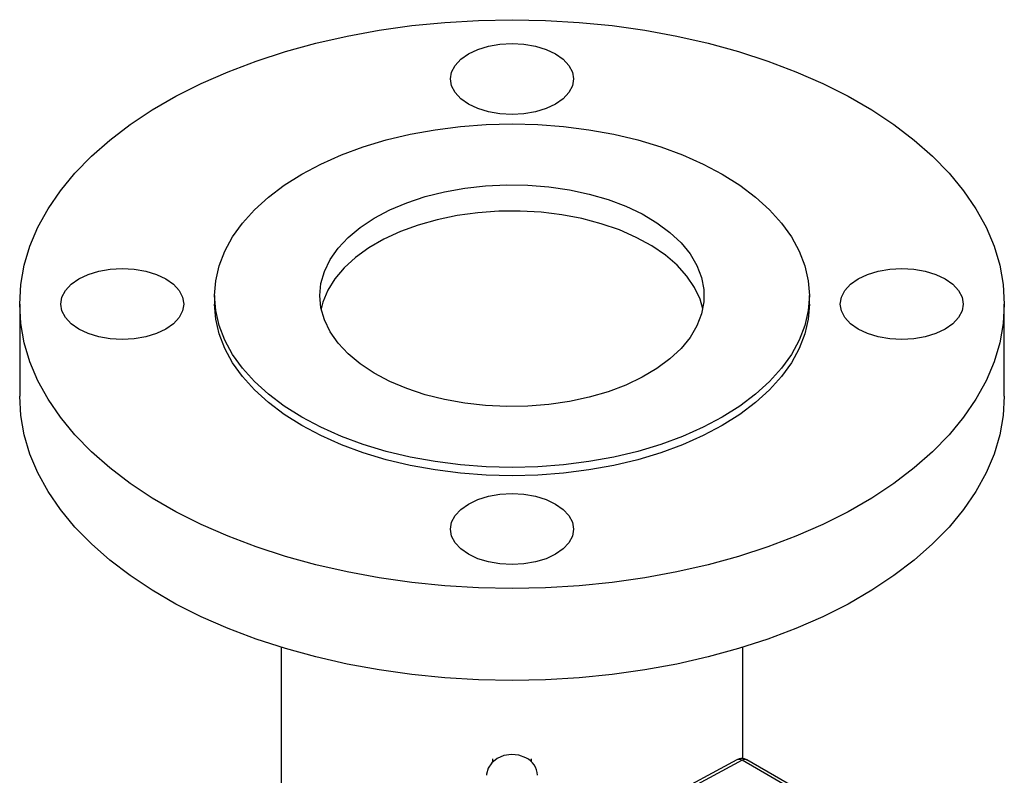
# Model space of a CAD drawing. Header units: inches. Extents: x -2.9 to 20, y -7.5 to 23.5.
# Tile 11 of 11: x 14 to 20, y 18.9 to 23.5. Entities that reach past the tile are written whole.
import ezdxf

# ---------------------------------------------------------------- set-up
doc = ezdxf.new("R2010")
doc.units = ezdxf.units.IN
doc.header["$MEASUREMENT"] = 0

msp = doc.modelspace()

# ---------------------------------------------------------------- linework, layer by layer
at = {"color": 7, "linetype": 'Continuous', "lineweight": 25}
for p, q in [((15.2015, 21.855), (15.2015, 21.804)), ((18.8265, 21.804), (18.8265, 21.855)), ((14.014, 21.804), (14.014, 21.2426)), ((20.014, 21.2426), (20.014, 21.804)), ((15.6065, 19.7132), (15.6065, 18.2418)), ((18.4215, 19.0343), (18.4215, 19.7132)), ((16.8959, 19.0344), (16.8959, 19.0161)), ((17.1321, 19.0161), (17.1321, 19.0344)), ((18.3845, 19.0279), (17.1695, 18.3755)), ((18.4156, 19.0247), (17.1695, 18.3556)), ((18.7911, 18.8079), (18.4156, 19.0247)), ((18.8208, 18.8102), (18.4453, 19.0269))]:
    msp.add_line(p, q, dxfattribs=at)
at = {"color": 7, "linetype": 'Continuous', "lineweight": 25, "flags": 128}
for points in [[(14.014, 21.804), (14.021, 21.9222), (14.0419, 22.0398), (14.0767, 22.1564), (14.1252, 22.2713), (14.1872, 22.384), (14.2624, 22.494), (14.3503, 22.6008), (14.4507, 22.7039), (14.5631, 22.8027), (14.6869, 22.897), (14.8215, 22.9861), (14.9663, 23.0697), (15.1207, 23.1474), (15.2839, 23.2189), (15.4552, 23.2837), (15.6338, 23.3417), (15.8188, 23.3925), (16.0093, 23.4359), (16.2046, 23.4717), (16.4036, 23.4996), (16.6055, 23.5197), (16.8093, 23.5318), (17.014, 23.5359), (17.2187, 23.5318), (17.4225, 23.5197), (17.6244, 23.4996), (17.8234, 23.4717), (18.0186, 23.4359), (18.2092, 23.3925), (18.3942, 23.3417), (18.5727, 23.2837), (18.744, 23.2189), (18.9072, 23.1474), (19.0616, 23.0697), (19.2065, 22.9861), (19.3411, 22.897), (19.4649, 22.8027), (19.5772, 22.7039), (19.6776, 22.6008), (19.7656, 22.494), (19.8408, 22.384), (19.9027, 22.2713), (19.9512, 22.1564), (19.986, 22.0398), (20.007, 21.9222), (20.014, 21.804), (20.007, 21.6858), (19.986, 21.5682), (19.9512, 21.4517), (19.9027, 21.3368), (19.8408, 21.224), (19.7656, 21.114), (19.6776, 21.0072), (19.5772, 20.9042), (19.4649, 20.8053), (19.3411, 20.7111), (19.2065, 20.6219), (19.0616, 20.5383), (18.9072, 20.4606), (18.744, 20.3891), (18.5727, 20.3243), (18.3942, 20.2663), (18.2092, 20.2155), (18.0186, 20.1721), (17.8234, 20.1364), (17.6244, 20.1084), (17.4225, 20.0883), (17.2187, 20.0762), (17.014, 20.0721), (16.8093, 20.0762), (16.6055, 20.0883), (16.4036, 20.1084), (16.2046, 20.1364), (16.0093, 20.1721), (15.8188, 20.2155), (15.6338, 20.2663), (15.4552, 20.3243), (15.2839, 20.3891), (15.1207, 20.4606), (14.9663, 20.5383), (14.8215, 20.6219), (14.6869, 20.7111), (14.5631, 20.8053), (14.4507, 20.9042), (14.3503, 21.0072), (14.2624, 21.114), (14.1872, 21.224), (14.1252, 21.3368), (14.0767, 21.4517), (14.0419, 21.5682), (14.021, 21.6858), (14.014, 21.804)], [(16.639, 23.1751), (16.6462, 23.2173), (16.6675, 23.2579), (16.7022, 23.2953), (16.7488, 23.3281), (16.8056, 23.3551), (16.8705, 23.3751), (16.9408, 23.3874), (17.014, 23.3916), (17.0871, 23.3874), (17.1575, 23.3751), (17.2223, 23.3551), (17.2792, 23.3281), (17.3258, 23.2953), (17.3604, 23.2579), (17.3818, 23.2173), (17.389, 23.1751), (17.3818, 23.1328), (17.3604, 23.0922), (17.3258, 23.0548), (17.2792, 23.022), (17.2223, 22.9951), (17.1575, 22.9751), (17.0871, 22.9627), (17.014, 22.9586), (16.9408, 22.9627), (16.8705, 22.9751), (16.8056, 22.9951), (16.7488, 23.022), (16.7022, 23.0548), (16.6675, 23.0922), (16.6462, 23.1328), (16.639, 23.1751)], [(18.8265, 21.855), (18.8196, 21.7638), (18.7989, 21.6733), (18.7647, 21.5842), (18.7172, 21.4972), (18.6567, 21.4128), (18.5837, 21.3319), (18.4987, 21.2549), (18.4024, 21.1825), (18.2956, 21.1152), (18.179, 21.0535), (18.0536, 20.9979), (17.9202, 20.9489), (17.78, 20.9067), (17.6339, 20.8718), (17.4831, 20.8444), (17.3287, 20.8246), (17.172, 20.8127), (17.014, 20.8087), (16.856, 20.8127), (16.6992, 20.8246), (16.5449, 20.8444), (16.3941, 20.8718), (16.248, 20.9067), (16.1077, 20.9489), (15.9744, 20.9979), (15.8489, 21.0535), (15.7324, 21.1152), (15.6255, 21.1825), (15.5293, 21.2549), (15.4443, 21.3319), (15.3713, 21.4128), (15.3108, 21.4972), (15.2632, 21.5842), (15.229, 21.6733), (15.2084, 21.7638), (15.2015, 21.855), (15.2084, 21.9462), (15.229, 22.0367), (15.2632, 22.1259), (15.3108, 22.2129), (15.3713, 22.2972), (15.4443, 22.3782), (15.5293, 22.4552), (15.6255, 22.5276), (15.7324, 22.5949), (15.8489, 22.6566), (15.9744, 22.7122), (16.1077, 22.7612), (16.248, 22.8033), (16.3941, 22.8383), (16.5449, 22.8657), (16.6992, 22.8855), (16.856, 22.8974), (17.014, 22.9014), (17.172, 22.8974), (17.3287, 22.8855), (17.4831, 22.8657), (17.6339, 22.8383), (17.78, 22.8033), (17.9202, 22.7612), (18.0536, 22.7122), (18.179, 22.6566), (18.2956, 22.5949), (18.4024, 22.5276), (18.4987, 22.4552), (18.5837, 22.3782), (18.6567, 22.2972), (18.7172, 22.2129), (18.7647, 22.1259), (18.7989, 22.0367), (18.8196, 21.9462), (18.8265, 21.855)], [(15.8427, 21.855), (15.8498, 21.9294), (15.8711, 22.0029), (15.9062, 22.0746), (15.9547, 22.1436), (16.0162, 22.2091), (16.0897, 22.2703), (16.1744, 22.3265), (16.2694, 22.377), (16.3734, 22.4211), (16.4851, 22.4583), (16.6033, 22.4883), (16.7265, 22.5105), (16.8531, 22.5248), (16.9817, 22.5309), (17.1107, 22.5289), (17.2385, 22.5187), (17.3636, 22.5004), (17.4845, 22.4742), (17.5996, 22.4406), (17.7076, 22.3999), (17.8073, 22.3525), (17.8972, 22.2991), (17.9765, 22.2403), (18.0441, 22.1769), (18.0992, 22.1095), (18.1411, 22.039), (18.1693, 21.9663), (18.1835, 21.8923), (18.1835, 21.8178), (18.1693, 21.7438), (18.1411, 21.6711), (18.0992, 21.6006), (18.0441, 21.5332), (17.9765, 21.4698), (17.8972, 21.411), (17.8073, 21.3576), (17.7076, 21.3102), (17.5996, 21.2695), (17.4845, 21.2358), (17.3636, 21.2097), (17.2385, 21.1914), (17.1107, 21.1812), (16.9817, 21.1791), (16.8531, 21.1853), (16.7265, 21.1996), (16.6033, 21.2218), (16.4851, 21.2517), (16.3734, 21.289), (16.2694, 21.3331), (16.1744, 21.3836), (16.0897, 21.4397), (16.0162, 21.501), (15.9547, 21.5665), (15.9062, 21.6355), (15.8711, 21.7072), (15.8498, 21.7807), (15.8427, 21.855)], [(18.1769, 21.7747), (18.1604, 21.8327), (18.1271, 21.9047), (18.0803, 21.9741), (18.0205, 22.0401), (17.9485, 22.1019), (17.8651, 22.1588), (17.7715, 22.21), (17.6686, 22.255), (17.5578, 22.2932), (17.4403, 22.3241), (17.3177, 22.3473), (17.1915, 22.3627), (17.063, 22.3699), (16.934, 22.3689), (16.8059, 22.3597), (16.6804, 22.3425), (16.5589, 22.3173), (16.4429, 22.2847), (16.3339, 22.2448), (16.2331, 22.1983), (16.1418, 22.1456), (16.0611, 22.0875), (15.992, 22.0246), (15.9352, 21.9577), (15.8916, 21.8876), (15.8616, 21.8151), (15.851, 21.7747)], [(14.264, 21.804), (14.2712, 21.8462), (14.2925, 21.8869), (14.3272, 21.9243), (14.3738, 21.9571), (14.4306, 21.984), (14.4955, 22.004), (14.5658, 22.0163), (14.639, 22.0205), (14.7121, 22.0163), (14.7825, 22.004), (14.8473, 21.984), (14.9042, 21.9571), (14.9508, 21.9243), (14.9854, 21.8869), (15.0068, 21.8462), (15.014, 21.804), (15.0068, 21.7618), (14.9854, 21.7212), (14.9508, 21.6837), (14.9042, 21.6509), (14.8473, 21.624), (14.7825, 21.604), (14.7121, 21.5917), (14.639, 21.5875), (14.5658, 21.5917), (14.4955, 21.604), (14.4306, 21.624), (14.3738, 21.6509), (14.3272, 21.6837), (14.2925, 21.7212), (14.2712, 21.7618), (14.264, 21.804)], [(19.014, 21.804), (19.0212, 21.8462), (19.0425, 21.8869), (19.0772, 21.9243), (19.1238, 21.9571), (19.1806, 21.984), (19.2455, 22.004), (19.3158, 22.0163), (19.389, 22.0205), (19.4621, 22.0163), (19.5325, 22.004), (19.5973, 21.984), (19.6542, 21.9571), (19.7008, 21.9243), (19.7354, 21.8869), (19.7568, 21.8462), (19.764, 21.804), (19.7568, 21.7618), (19.7354, 21.7212), (19.7008, 21.6837), (19.6542, 21.6509), (19.5973, 21.624), (19.5325, 21.604), (19.4621, 21.5917), (19.389, 21.5875), (19.3158, 21.5917), (19.2455, 21.604), (19.1806, 21.624), (19.1238, 21.6509), (19.0772, 21.6837), (19.0425, 21.7212), (19.0212, 21.7618), (19.014, 21.804)], [(18.8265, 21.804), (18.8196, 21.7128), (18.7989, 21.6223), (18.7647, 21.5332), (18.7172, 21.4461), (18.6567, 21.3618), (18.5837, 21.2808), (18.4987, 21.2039), (18.4024, 21.1314), (18.2956, 21.0641), (18.179, 21.0025), (18.0536, 20.9469), (17.9202, 20.8979), (17.78, 20.8557), (17.6339, 20.8208), (17.4831, 20.7933), (17.3287, 20.7736), (17.172, 20.7617), (17.014, 20.7577), (16.856, 20.7617), (16.6992, 20.7736), (16.5449, 20.7933), (16.3941, 20.8208), (16.248, 20.8557), (16.1077, 20.8979), (15.9744, 20.9469), (15.8489, 21.0025), (15.7324, 21.0641), (15.6255, 21.1314), (15.5293, 21.2039), (15.4443, 21.2808), (15.3713, 21.3618), (15.3108, 21.4461), (15.2632, 21.5332), (15.229, 21.6223), (15.2084, 21.7128), (15.2015, 21.804)], [(20.014, 21.2426), (20.007, 21.1245), (19.986, 21.0068), (19.9512, 20.8903), (19.9027, 20.7754), (19.8408, 20.6627), (19.7656, 20.5527), (19.6776, 20.4459), (19.5772, 20.3428), (19.4649, 20.2439), (19.3411, 20.1497), (19.2065, 20.0605), (19.0616, 19.9769), (18.9072, 19.8992), (18.744, 19.8278), (18.5727, 19.7629), (18.3942, 19.7049), (18.2092, 19.6542), (18.0186, 19.6108), (17.8234, 19.575), (17.6244, 19.547), (17.4225, 19.5269), (17.2187, 19.5148), (17.014, 19.5108), (16.8093, 19.5148), (16.6055, 19.5269), (16.4036, 19.547), (16.2046, 19.575), (16.0093, 19.6108), (15.8188, 19.6542), (15.6338, 19.7049), (15.4552, 19.7629), (15.2839, 19.8278), (15.1207, 19.8992), (14.9663, 19.9769), (14.8215, 20.0605), (14.6869, 20.1497), (14.5631, 20.2439), (14.4507, 20.3428), (14.3503, 20.4459), (14.2624, 20.5527), (14.1872, 20.6627), (14.1252, 20.7754), (14.0767, 20.8903), (14.0419, 21.0068), (14.021, 21.1245), (14.014, 21.2426)], [(16.639, 20.433), (16.6462, 20.4752), (16.6675, 20.5158), (16.7022, 20.5532), (16.7488, 20.586), (16.8056, 20.613), (16.8705, 20.633), (16.9408, 20.6453), (17.014, 20.6494), (17.0871, 20.6453), (17.1575, 20.633), (17.2223, 20.613), (17.2792, 20.586), (17.3258, 20.5532), (17.3604, 20.5158), (17.3818, 20.4752), (17.389, 20.433), (17.3818, 20.3907), (17.3604, 20.3501), (17.3258, 20.3127), (17.2792, 20.2799), (17.2223, 20.253), (17.1575, 20.2329), (17.0871, 20.2206), (17.014, 20.2165), (16.9408, 20.2206), (16.8705, 20.2329), (16.8056, 20.253), (16.7488, 20.2799), (16.7022, 20.3127), (16.6675, 20.3501), (16.6462, 20.3907), (16.639, 20.433)], [(17.0985, 19.0401), (17.0562, 19.0557), (17.0102, 19.0605), (16.9646, 19.0539), (16.9233, 19.0367), (16.8901, 19.0103), (16.8679, 18.9771), (16.8587, 18.94), (16.8585, 18.9335)]]:
    msp.add_lwpolyline(points, dxfattribs=at)
at = {"color": 7, "linetype": 'Continuous', "lineweight": 25}
for centre, radius, start, end in [((17.0478, 18.9294), 0.1218, 1.94385, 65.40156), ((18.3972, 18.9986), 0.032, 54.8882, 113.47253), ((18.4324, 18.9993), 0.0305, 65.03477, 123.57068)]:
    msp.add_arc(centre, radius, start, end, dxfattribs=at)
msp.add_open_spline([(18.4452, 19.0266), (18.4386, 19.0297), (18.4253, 19.036), (18.4033, 19.0359), (18.3906, 19.0302), (18.3846, 19.0276)], degree=3, knots=[0, 0, 0, 0, 0.341204, 0.693385, 1, 1, 1, 1], dxfattribs=at)

doc.saveas('drawing.dxf')
